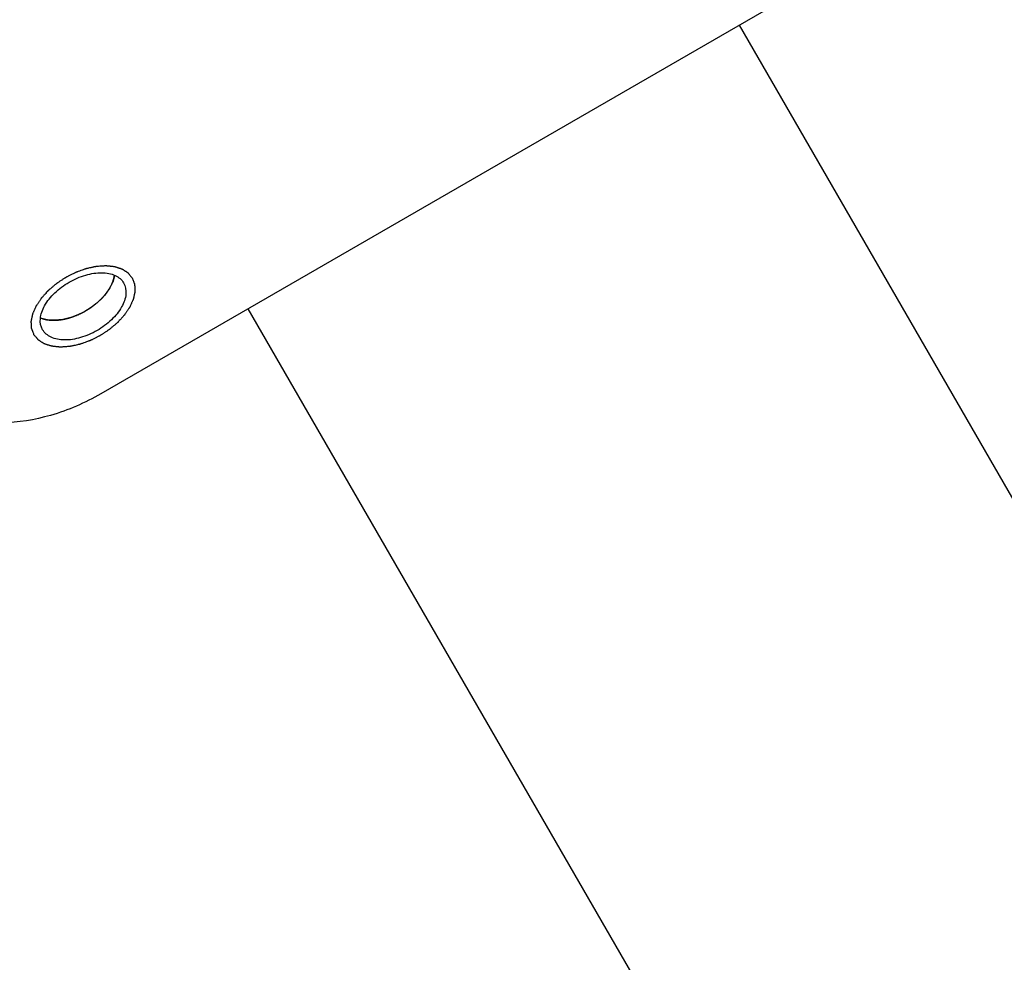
# Model space of a CAD drawing. Header units: millimetres. Extents: x 0 to 7560, y 0 to 5346.
# Tile 98 of 149: x 1429 to 1463, y 4883 to 4916. Entities that reach past the tile are written whole.
import ezdxf

# ---------------------------------------------------------------- set-up
doc = ezdxf.new("R2010")
doc.units = ezdxf.units.MM
for name, color, linetype in [('A2300601_ABL716', 7, 'Continuous'), ('A2310201_ABL903', 7, 'Continuous'), ('CSH-ST-M4-20_PBL762', 7, 'Continuous'), ('M2302801_PBL729', 7, 'Continuous'), ('M2310301_PBL904', 7, 'Continuous'), ('TOP_VIEW_VBL707', 7, 'Continuous')]:
    doc.layers.add(name, color=color, linetype=linetype)

# ---------------------------------------------------------------- blocks, each defined once
blk = doc.blocks.new('M2302801_PBL729', base_point=(1746.498, 4524.192))
at = {"layer": 'M2302801_PBL729', "color": 7}
blk.add_line((1769.847, 4502.404), (1742.134, 4486.404), dxfattribs=at)
at = {"layer": 'M2302801_PBL729', "color": 134}
for points in [[(1739.776, 4488.487), (1739.77, 4488.505), (1739.756, 4488.542), (1739.739, 4488.588), (1739.725, 4488.624), (1739.714, 4488.652), (1739.706, 4488.675), (1739.7, 4488.691), (1739.696, 4488.7), (1739.693, 4488.707), (1739.693, 4488.715), (1739.693, 4488.725), (1739.692, 4488.743), (1739.69, 4488.769), (1739.688, 4488.8), (1739.687, 4488.832), (1739.685, 4488.863), (1739.683, 4488.894), (1739.682, 4488.92), (1739.681, 4488.938), (1739.68, 4488.949), (1739.679, 4488.956), (1739.682, 4488.965), (1739.684, 4488.976), (1739.688, 4488.996), (1739.694, 4489.024), (1739.701, 4489.057), (1739.708, 4489.091), (1739.715, 4489.125), (1739.722, 4489.159), (1739.728, 4489.187), (1739.732, 4489.206), (1739.734, 4489.218), (1739.735, 4489.226), (1739.74, 4489.235), (1739.745, 4489.247), (1739.754, 4489.267), (1739.767, 4489.297), (1739.783, 4489.333), (1739.799, 4489.368), (1739.815, 4489.404), (1739.83, 4489.439), (1739.844, 4489.469), (1739.853, 4489.49), (1739.858, 4489.502), (1739.861, 4489.511), (1739.868, 4489.519), (1739.876, 4489.531), (1739.889, 4489.551), (1739.909, 4489.58), (1739.932, 4489.615), (1739.956, 4489.65), (1739.979, 4489.685), (1740.002, 4489.72), (1740.022, 4489.749), (1740.036, 4489.769), (1740.044, 4489.781), (1740.049, 4489.789), (1740.057, 4489.798), (1740.067, 4489.809), (1740.085, 4489.828), (1740.11, 4489.856), (1740.14, 4489.89), (1740.181, 4489.934), (1740.221, 4489.979), (1740.257, 4490.018), (1740.274, 4490.037), (1740.285, 4490.048), (1740.292, 4490.057), (1740.301, 4490.064), (1740.313, 4490.075), (1740.334, 4490.092), (1740.377, 4490.128), (1740.437, 4490.179), (1740.497, 4490.231), (1740.539, 4490.266), (1740.56, 4490.284), (1740.573, 4490.294), (1740.581, 4490.302), (1740.592, 4490.309), (1740.606, 4490.318), (1740.63, 4490.334), (1740.664, 4490.357), (1740.705, 4490.384), (1740.761, 4490.42), (1740.816, 4490.457), (1740.864, 4490.488), (1740.888, 4490.504), (1740.902, 4490.513), (1740.912, 4490.521), (1740.923, 4490.526), (1740.937, 4490.533), (1740.963, 4490.546), (1741.013, 4490.571), (1741.086, 4490.608), (1741.158, 4490.644), (1741.209, 4490.669), (1741.234, 4490.682), (1741.249, 4490.689), (1741.26, 4490.695), (1741.271, 4490.699), (1741.286, 4490.704), (1741.312, 4490.714), (1741.364, 4490.732), (1741.438, 4490.759), (1741.513, 4490.786), (1741.565, 4490.805), (1741.591, 4490.814), (1741.606, 4490.819), (1741.617, 4490.824), (1741.628, 4490.826), (1741.643, 4490.829), (1741.669, 4490.835), (1741.72, 4490.846), (1741.779, 4490.859), (1741.838, 4490.872), (1741.882, 4490.882), (1741.919, 4490.89), (1741.944, 4490.895), (1741.959, 4490.898), (1741.97, 4490.902), (1741.981, 4490.902), (1741.995, 4490.903), (1742.02, 4490.904), (1742.07, 4490.908), (1742.127, 4490.912), (1742.184, 4490.916), (1742.226, 4490.919), (1742.262, 4490.921), (1742.287, 4490.923), (1742.301, 4490.924), (1742.312, 4490.925), (1742.321, 4490.924), (1742.334, 4490.923), (1742.356, 4490.92), (1742.388, 4490.917), (1742.426, 4490.913), (1742.464, 4490.909), (1742.502, 4490.905), (1742.54, 4490.901), (1742.572, 4490.897), (1742.594, 4490.895), (1742.606, 4490.894), (1742.616, 4490.893), (1742.624, 4490.89), (1742.635, 4490.887), (1742.654, 4490.88), (1742.682, 4490.871), (1742.714, 4490.861), (1742.747, 4490.85), (1742.78, 4490.839), (1742.813, 4490.829), (1742.84, 4490.82), (1742.859, 4490.814), (1742.87, 4490.81), (1742.879, 4490.808), (1742.885, 4490.803), (1742.894, 4490.798), (1742.909, 4490.788), (1742.931, 4490.773), (1742.957, 4490.756), (1742.983, 4490.739), (1743.01, 4490.722), (1743.036, 4490.706), (1743.058, 4490.691), (1743.073, 4490.682), (1743.082, 4490.676), (1743.089, 4490.672), (1743.093, 4490.666), (1743.1, 4490.658), (1743.111, 4490.645), (1743.127, 4490.625), (1743.146, 4490.602), (1743.171, 4490.572), (1743.203, 4490.533), (1743.228, 4490.502), (1743.241, 4490.487)], [(1743.241, 4490.487), (1743.247, 4490.469), (1743.261, 4490.432), (1743.279, 4490.386), (1743.292, 4490.35), (1743.303, 4490.322), (1743.311, 4490.299), (1743.318, 4490.283), (1743.321, 4490.274), (1743.324, 4490.268), (1743.324, 4490.26), (1743.325, 4490.249), (1743.325, 4490.231), (1743.327, 4490.205), (1743.329, 4490.174), (1743.33, 4490.143), (1743.332, 4490.111), (1743.334, 4490.08), (1743.335, 4490.054), (1743.336, 4490.036), (1743.337, 4490.026), (1743.338, 4490.018), (1743.335, 4490.009), (1743.333, 4489.998), (1743.329, 4489.979), (1743.323, 4489.951), (1743.316, 4489.917), (1743.309, 4489.883), (1743.302, 4489.849), (1743.295, 4489.816), (1743.289, 4489.788), (1743.285, 4489.768), (1743.283, 4489.757), (1743.282, 4489.748), (1743.277, 4489.739), (1743.272, 4489.728), (1743.263, 4489.707), (1743.25, 4489.677), (1743.234, 4489.642), (1743.218, 4489.606), (1743.202, 4489.57), (1743.187, 4489.535), (1743.173, 4489.505), (1743.164, 4489.484), (1743.159, 4489.473), (1743.156, 4489.464), (1743.149, 4489.455), (1743.142, 4489.443), (1743.128, 4489.423), (1743.108, 4489.394), (1743.085, 4489.359), (1743.061, 4489.324), (1743.038, 4489.289), (1743.015, 4489.255), (1742.995, 4489.226), (1742.981, 4489.205), (1742.973, 4489.194), (1742.968, 4489.185), (1742.96, 4489.177), (1742.95, 4489.165), (1742.932, 4489.146), (1742.907, 4489.118), (1742.877, 4489.085), (1742.836, 4489.04), (1742.796, 4488.995), (1742.76, 4488.957), (1742.743, 4488.937), (1742.732, 4488.926), (1742.725, 4488.917), (1742.716, 4488.91), (1742.704, 4488.9), (1742.683, 4488.882), (1742.641, 4488.846), (1742.58, 4488.795), (1742.52, 4488.744), (1742.478, 4488.708), (1742.457, 4488.69), (1742.445, 4488.68), (1742.436, 4488.672), (1742.425, 4488.665), (1742.412, 4488.656), (1742.387, 4488.64), (1742.353, 4488.617), (1742.312, 4488.59), (1742.257, 4488.554), (1742.201, 4488.517), (1742.153, 4488.486), (1742.129, 4488.47), (1742.115, 4488.461), (1742.105, 4488.454), (1742.094, 4488.449), (1742.08, 4488.441), (1742.054, 4488.429), (1742.004, 4488.403), (1741.931, 4488.367), (1741.859, 4488.33), (1741.808, 4488.305), (1741.783, 4488.292), (1741.768, 4488.285), (1741.757, 4488.279), (1741.746, 4488.275), (1741.731, 4488.27), (1741.705, 4488.261), (1741.653, 4488.242), (1741.579, 4488.215), (1741.504, 4488.188), (1741.452, 4488.17), (1741.426, 4488.16), (1741.411, 4488.155), (1741.4, 4488.15), (1741.389, 4488.148), (1741.374, 4488.145), (1741.349, 4488.14), (1741.297, 4488.128), (1741.238, 4488.115), (1741.179, 4488.102), (1741.135, 4488.093), (1741.098, 4488.085), (1741.073, 4488.079), (1741.058, 4488.076), (1741.047, 4488.073), (1741.036, 4488.073), (1741.022, 4488.071), (1740.997, 4488.07), (1740.947, 4488.066), (1740.89, 4488.062), (1740.834, 4488.058), (1740.791, 4488.055), (1740.755, 4488.053), (1740.73, 4488.051), (1740.716, 4488.05), (1740.705, 4488.049), (1740.696, 4488.051), (1740.683, 4488.052), (1740.661, 4488.054), (1740.629, 4488.057), (1740.591, 4488.061), (1740.553, 4488.065), (1740.515, 4488.069), (1740.477, 4488.073), (1740.446, 4488.077), (1740.423, 4488.079), (1740.411, 4488.08), (1740.401, 4488.081), (1740.393, 4488.084), (1740.382, 4488.088), (1740.363, 4488.094), (1740.335, 4488.103), (1740.303, 4488.113), (1740.27, 4488.124), (1740.237, 4488.135), (1740.204, 4488.145), (1740.177, 4488.154), (1740.158, 4488.161), (1740.147, 4488.164), (1740.138, 4488.166), (1740.132, 4488.171), (1740.123, 4488.177), (1740.108, 4488.187), (1740.086, 4488.201), (1740.06, 4488.218), (1740.034, 4488.235), (1740.007, 4488.252), (1739.981, 4488.269), (1739.959, 4488.283), (1739.944, 4488.293), (1739.935, 4488.298), (1739.928, 4488.302), (1739.924, 4488.308), (1739.917, 4488.316), (1739.906, 4488.33), (1739.891, 4488.349), (1739.872, 4488.372), (1739.846, 4488.403), (1739.815, 4488.441), (1739.789, 4488.472), (1739.776, 4488.487)]]:
    blk.add_open_spline(points, degree=3, knots=[0, 0, 0, 0, 0.015625, 0.03125, 0.039062, 0.046875, 0.054688, 0.058594, 0.060547, 0.0625, 0.064453, 0.066406, 0.070312, 0.078125, 0.085938, 0.09375, 0.101562, 0.109375, 0.117188, 0.121094, 0.123047, 0.125, 0.126953, 0.128906, 0.132812, 0.140625, 0.148438, 0.15625, 0.164062, 0.171875, 0.179688, 0.183594, 0.185547, 0.1875, 0.189453, 0.191406, 0.195312, 0.203125, 0.210938, 0.21875, 0.226562, 0.234375, 0.242188, 0.246094, 0.248047, 0.25, 0.251953, 0.253906, 0.257812, 0.265625, 0.273438, 0.28125, 0.289062, 0.296875, 0.304688, 0.308594, 0.310547, 0.3125, 0.314453, 0.316406, 0.320312, 0.328125, 0.335938, 0.34375, 0.359375, 0.367188, 0.371094, 0.373047, 0.375, 0.376953, 0.378906, 0.382812, 0.390625, 0.40625, 0.421875, 0.429688, 0.433594, 0.435547, 0.4375, 0.439453, 0.441406, 0.445312, 0.453125, 0.460938, 0.46875, 0.484375, 0.492188, 0.496094, 0.498047, 0.5, 0.501953, 0.503906, 0.507812, 0.515625, 0.53125, 0.546875, 0.554688, 0.558594, 0.560547, 0.5625, 0.564453, 0.566406, 0.570312, 0.578125, 0.59375, 0.609375, 0.617188, 0.621094, 0.623047, 0.625, 0.626953, 0.628906, 0.632812, 0.640625, 0.65625, 0.664062, 0.671875, 0.679688, 0.683594, 0.685547, 0.6875, 0.689453, 0.691406, 0.695312, 0.703125, 0.71875, 0.726562, 0.734375, 0.742188, 0.746094, 0.748047, 0.75, 0.751953, 0.753906, 0.757812, 0.765625, 0.773438, 0.78125, 0.789062, 0.796875, 0.804688, 0.808594, 0.810547, 0.8125, 0.814453, 0.816406, 0.820312, 0.828125, 0.835938, 0.84375, 0.851562, 0.859375, 0.867188, 0.871094, 0.873047, 0.875, 0.876953, 0.878906, 0.882812, 0.890625, 0.898438, 0.90625, 0.914062, 0.921875, 0.929688, 0.933594, 0.935547, 0.9375, 0.939453, 0.941406, 0.945312, 0.953125, 0.960938, 0.96875, 0.984375, 1, 1, 1, 1], dxfattribs=at)
at = {"layer": 'M2302801_PBL729', "color": 7}
for points, knots in [([(1740.08, 4488.662), (1740.013, 4488.777), (1739.963, 4489.086), (1740.143, 4489.55), (1740.504, 4489.991), (1741.004, 4490.36), (1741.574, 4490.609), (1742.137, 4490.702), (1742.629, 4490.626), (1742.871, 4490.427), (1742.937, 4490.312)], [0, 0, 0, 0, 0.095059, 0.209831, 0.34778, 0.5, 0.65222, 0.790169, 0.904941, 1, 1, 1, 1]), ([(1742.937, 4490.312), (1743.004, 4490.197), (1743.055, 4489.888), (1742.874, 4489.424), (1742.513, 4488.983), (1742.013, 4488.614), (1741.443, 4488.365), (1740.88, 4488.273), (1740.388, 4488.349), (1740.146, 4488.547), (1740.08, 4488.662)], [0, 0, 0, 0, 0.095059, 0.209831, 0.34778, 0.5, 0.65222, 0.790169, 0.904941, 1, 1, 1, 1]), ([(1742.134, 4486.404), (1741.578, 4486.083), (1740.443, 4485.587), (1738.738, 4485.307), (1737.248, 4485.537), (1736.513, 4486.14), (1736.312, 4486.487)], [0, 0, 0, 0, 0.30444, 0.580341, 0.809903, 1, 1, 1, 1])]:
    blk.add_open_spline(points, degree=3, knots=knots, dxfattribs=at)
blk = doc.blocks.new('CSH-ST-M4-20_PBL762', base_point=(1741.313, 4489.785))
at = {"layer": 'CSH-ST-M4-20_PBL762', "color": 134}
for p, q in [((1742.381, 4490.028), (1742.388, 4490.038)), ((1742.169, 4489.771), (1742.172, 4489.774)), ((1741.597, 4489.328), (1741.602, 4489.331)), ((1741.904, 4489.534), (1741.906, 4489.536)), ((1740.592, 4489.001), (1740.604, 4489.002)), ((1740.928, 4489.056), (1740.932, 4489.057)), ((1741.268, 4489.167), (1741.271, 4489.168))]:
    blk.add_line(p, q, dxfattribs=at)
for points, knots in [([(1742.429, 4490.101), (1742.441, 4490.12), (1742.458, 4490.15), (1742.48, 4490.189), (1742.494, 4490.219), (1742.51, 4490.248), (1742.523, 4490.278), (1742.535, 4490.307), (1742.548, 4490.336), (1742.558, 4490.367), (1742.567, 4490.392), (1742.575, 4490.413), (1742.58, 4490.432), (1742.586, 4490.456), (1742.593, 4490.48), (1742.598, 4490.499), (1742.603, 4490.529), (1742.607, 4490.553), (1742.611, 4490.573)], [0, 0, 0, 0, 0.125, 0.1875, 0.25, 0.3125, 0.375, 0.4375, 0.5, 0.5625, 0.625, 0.65625, 0.6875, 0.75, 0.8125, 0.84375, 0.875, 1, 1, 1, 1]), ([(1742.172, 4489.774), (1742.181, 4489.784), (1742.195, 4489.798), (1742.214, 4489.818), (1742.228, 4489.835), (1742.241, 4489.848), (1742.25, 4489.859), (1742.258, 4489.869), (1742.269, 4489.882), (1742.282, 4489.896), (1742.295, 4489.913), (1742.309, 4489.93), (1742.322, 4489.946), (1742.333, 4489.961), (1742.342, 4489.974), (1742.35, 4489.984), (1742.363, 4490.002), (1742.373, 4490.016), (1742.381, 4490.028)], [0, 0, 0, 0, 0.125, 0.1875, 0.25, 0.3125, 0.34375, 0.375, 0.4375, 0.5, 0.5625, 0.625, 0.6875, 0.75, 0.8125, 0.84375, 0.875, 1, 1, 1, 1]), ([(1742.388, 4490.038), (1742.39, 4490.04), (1742.392, 4490.043), (1742.395, 4490.047), (1742.398, 4490.052), (1742.401, 4490.057), (1742.403, 4490.06), (1742.405, 4490.064), (1742.407, 4490.066), (1742.41, 4490.071), (1742.413, 4490.076), (1742.416, 4490.08), (1742.418, 4490.083), (1742.42, 4490.086), (1742.421, 4490.088), (1742.424, 4490.093), (1742.427, 4490.097), (1742.429, 4490.101)], [0, 0, 0, 0, 0.125, 0.1875, 0.25, 0.3125, 0.375, 0.4375, 0.5, 0.5625, 0.625, 0.6875, 0.75, 0.8125, 0.84375, 0.875, 1, 1, 1, 1]), ([(1741.906, 4489.536), (1741.917, 4489.544), (1741.934, 4489.557), (1741.956, 4489.575), (1741.974, 4489.59), (1741.989, 4489.603), (1742.001, 4489.613), (1742.011, 4489.622), (1742.024, 4489.633), (1742.04, 4489.646), (1742.057, 4489.662), (1742.079, 4489.683), (1742.107, 4489.709), (1742.139, 4489.74), (1742.159, 4489.761), (1742.169, 4489.771)], [0, 0, 0, 0, 0.125, 0.1875, 0.25, 0.3125, 0.34375, 0.375, 0.4375, 0.5, 0.5625, 0.625, 0.75, 0.875, 1, 1, 1, 1]), ([(1741.271, 4489.168), (1741.284, 4489.174), (1741.3, 4489.181), (1741.32, 4489.189), (1741.334, 4489.195), (1741.352, 4489.203), (1741.373, 4489.213), (1741.393, 4489.222), (1741.413, 4489.232), (1741.431, 4489.24), (1741.453, 4489.251), (1741.471, 4489.26), (1741.485, 4489.267), (1741.498, 4489.274), (1741.514, 4489.283), (1741.53, 4489.291), (1741.543, 4489.298), (1741.557, 4489.306), (1741.575, 4489.316), (1741.589, 4489.324), (1741.597, 4489.328)], [0, 0, 0, 0, 0.125, 0.15625, 0.1875, 0.25, 0.3125, 0.375, 0.4375, 0.5, 0.5625, 0.625, 0.65625, 0.6875, 0.75, 0.8125, 0.84375, 0.875, 0.9375, 1, 1, 1, 1]), ([(1741.602, 4489.331), (1741.615, 4489.339), (1741.633, 4489.35), (1741.658, 4489.365), (1741.679, 4489.378), (1741.695, 4489.388), (1741.709, 4489.396), (1741.72, 4489.404), (1741.736, 4489.414), (1741.753, 4489.425), (1741.773, 4489.439), (1741.789, 4489.45), (1741.802, 4489.459), (1741.814, 4489.468), (1741.829, 4489.478), (1741.843, 4489.488), (1741.855, 4489.497), (1741.875, 4489.512), (1741.891, 4489.524), (1741.904, 4489.534)], [0, 0, 0, 0, 0.125, 0.1875, 0.25, 0.3125, 0.34375, 0.375, 0.4375, 0.5, 0.5625, 0.625, 0.65625, 0.6875, 0.75, 0.8125, 0.84375, 0.875, 1, 1, 1, 1]), ([(1740.017, 4489.076), (1740.035, 4489.069), (1740.057, 4489.061), (1740.084, 4489.051), (1740.103, 4489.046), (1740.127, 4489.039), (1740.151, 4489.033), (1740.17, 4489.028), (1740.19, 4489.024), (1740.21, 4489.02), (1740.23, 4489.016), (1740.245, 4489.013), (1740.262, 4489.011), (1740.284, 4489.008), (1740.312, 4489.005), (1740.345, 4489.001), (1740.378, 4488.999), (1740.405, 4488.997), (1740.427, 4488.996), (1740.452, 4488.997), (1740.481, 4488.997), (1740.505, 4488.997), (1740.517, 4488.997)], [0, 0, 0, 0, 0.125, 0.15625, 0.1875, 0.25, 0.3125, 0.34375, 0.375, 0.4375, 0.46875, 0.5, 0.53125, 0.5625, 0.625, 0.6875, 0.75, 0.8125, 0.84375, 0.875, 0.9375, 1, 1, 1, 1]), ([(1740.517, 4488.997), (1740.519, 4488.997), (1740.523, 4488.997), (1740.528, 4488.997), (1740.534, 4488.997), (1740.54, 4488.998), (1740.544, 4488.998), (1740.547, 4488.998), (1740.55, 4488.998), (1740.557, 4488.998), (1740.562, 4488.999), (1740.567, 4488.999), (1740.571, 4488.999), (1740.574, 4488.999), (1740.576, 4489), (1740.583, 4489), (1740.588, 4489), (1740.592, 4489.001)], [0, 0, 0, 0, 0.125, 0.1875, 0.25, 0.3125, 0.375, 0.4375, 0.5, 0.5625, 0.625, 0.6875, 0.75, 0.8125, 0.84375, 0.875, 1, 1, 1, 1]), ([(1740.604, 4489.002), (1740.616, 4489.003), (1740.632, 4489.004), (1740.651, 4489.006), (1740.664, 4489.008), (1740.682, 4489.01), (1740.703, 4489.012), (1740.722, 4489.015), (1740.742, 4489.018), (1740.76, 4489.021), (1740.782, 4489.025), (1740.803, 4489.029), (1740.824, 4489.033), (1740.843, 4489.037), (1740.86, 4489.04), (1740.873, 4489.043), (1740.895, 4489.048), (1740.914, 4489.052), (1740.928, 4489.056)], [0, 0, 0, 0, 0.125, 0.15625, 0.1875, 0.25, 0.3125, 0.375, 0.4375, 0.5, 0.5625, 0.625, 0.6875, 0.75, 0.8125, 0.84375, 0.875, 1, 1, 1, 1]), ([(1740.932, 4489.057), (1740.946, 4489.06), (1740.962, 4489.065), (1740.981, 4489.07), (1740.996, 4489.074), (1741.014, 4489.079), (1741.036, 4489.085), (1741.056, 4489.091), (1741.076, 4489.098), (1741.095, 4489.103), (1741.117, 4489.111), (1741.146, 4489.121), (1741.183, 4489.134), (1741.226, 4489.15), (1741.254, 4489.162), (1741.268, 4489.167)], [0, 0, 0, 0, 0.125, 0.15625, 0.1875, 0.25, 0.3125, 0.375, 0.4375, 0.5, 0.5625, 0.625, 0.75, 0.875, 1, 1, 1, 1])]:
    blk.add_open_spline(points, degree=3, knots=knots, dxfattribs=at)
at = {"layer": 'CSH-ST-M4-20_PBL762', "color": 7}
for points, knots in [([(1742.611, 4490.575), (1742.608, 4490.555), (1742.594, 4490.473), (1742.57, 4490.394), (1742.547, 4490.335)], [0, 0, 0, 0, 0.23981, 1, 1, 1, 1]), ([(1742.547, 4490.335), (1742.54, 4490.315), (1742.506, 4490.235), (1742.464, 4490.157), (1742.429, 4490.101)], [0, 0, 0, 0, 0.240925, 1, 1, 1, 1]), ([(1740.255, 4489.011), (1740.234, 4489.015), (1740.152, 4489.029), (1740.072, 4489.053), (1740.016, 4489.076)], [0, 0, 0, 0, 0.260814, 1, 1, 1, 1]), ([(1740.517, 4488.997), (1740.494, 4488.996), (1740.407, 4488.995), (1740.319, 4489.002), (1740.255, 4489.011)], [0, 0, 0, 0, 0.259231, 1, 1, 1, 1])]:
    blk.add_open_spline(points, degree=3, knots=knots, dxfattribs=at)
blk.add_open_spline([(1742.429, 4490.101), (1742.23, 4489.78), (1741.636, 4489.266), (1740.894, 4489.008), (1740.517, 4488.997)], degree=3, dxfattribs=at)
blk = doc.blocks.new('M2310301_PBL904', base_point=(1830.805, 4349.821))
at = {"layer": 'M2310301_PBL904', "color": 7}
for p, q in [((1888.611, 4284.698), (1764.65, 4499.404)), ((1914.281, 4200.237), (1747.33, 4489.404))]:
    blk.add_line(p, q, dxfattribs=at)
blk = doc.blocks.new('A2310201_ABL903', base_point=(1830.805, 4349.821))
at = {"layer": 'M2310301_PBL904'}
blk.add_blockref('M2310301_PBL904', (1830.805, 4349.821), dxfattribs=at)
blk = doc.blocks.new('A2300601_ABL716', base_point=(1803.831, 4388.527))
at = {"layer": 'A2310201_ABL903'}
blk.add_blockref('A2310201_ABL903', (1830.805, 4349.821), dxfattribs=at)
at = {"layer": 'CSH-ST-M4-20_PBL762'}
blk.add_blockref('CSH-ST-M4-20_PBL762', (1741.313, 4489.785), dxfattribs=at)
at = {"layer": 'M2302801_PBL729'}
blk.add_blockref('M2302801_PBL729', (1746.498, 4524.192), dxfattribs=at)
blk = doc.blocks.new('TOP_VIEW_VBL707', base_point=(2149.541, 3969.91))
at = {"layer": 'A2300601_ABL716'}
blk.add_blockref('A2300601_ABL716', (1803.831, 4388.527), dxfattribs=at)

msp = doc.modelspace()

# ---------------------------------------------------------------- block references
at = {"layer": 'TOP_VIEW_VBL707'}
msp.add_blockref('TOP_VIEW_VBL707', (1838.846, 4386.364), dxfattribs=at)

doc.saveas('drawing.dxf')
